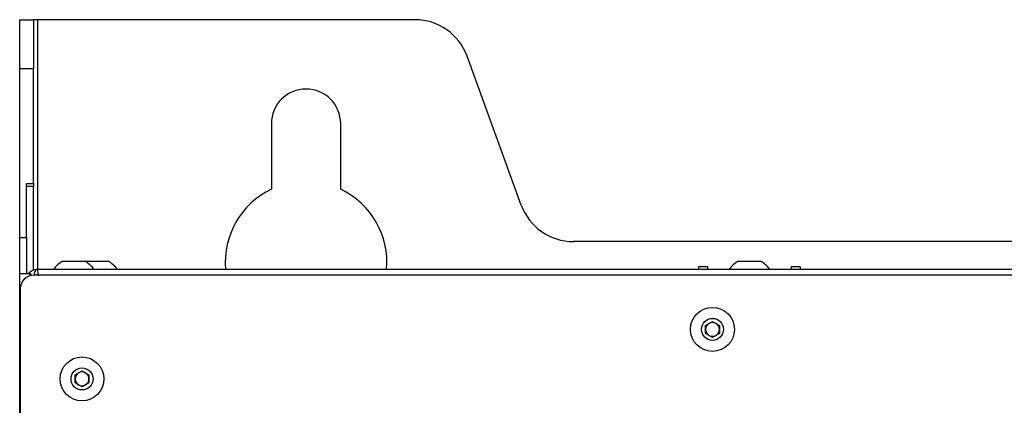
# Model space of a CAD drawing. Header units: millimetres. Extents: x 155473 to 158085, y 111018 to 114514.
# Tile 119 of 181: x 156776 to 156989, y 113209 to 113292. Entities that reach past the tile are written whole.
import ezdxf

# ---------------------------------------------------------------- set-up
doc = ezdxf.new("R2010")
doc.units = ezdxf.units.MM

msp = doc.modelspace()

# ---------------------------------------------------------------- linework, layer by layer
at = {"color": 7, "linetype": 'Continuous', "lineweight": 25}
for p, q in [((156775.71, 113292.12), (156778.71, 113292.12)), ((156775.71, 113281.59), (156775.71, 113292.12)), ((156778.71, 113292.12), (156778.71, 113281.59)), ((156779.61, 113292.12), (156778.71, 113292.12)), ((156861.31, 113292.12), (156779.61, 113292.12)), ((156779.61, 113238.12), (156779.61, 113292.12)), ((156884.31, 113252.02), (156872.59, 113284.22)), ((156775.71, 113281.59), (156778.71, 113281.59)), ((156775.71, 113245.02), (156775.71, 113281.59)), ((156778.71, 113256.68), (156778.71, 113281.59)), ((156830.21, 113269.62), (156830.21, 113255.43)), ((156845.21, 113255.43), (156845.21, 113269.62)), ((156777.21, 113256.68), (156778.71, 113256.68)), ((156777.21, 113245.02), (156777.21, 113256.68)), ((156778.71, 113256.68), (156778.71, 113256)), ((156778.71, 113256), (156777.21, 113256)), ((156778.71, 113237.96), (156778.71, 113256)), ((156775.71, 113245.02), (156777.21, 113245.02)), ((156775.71, 113237.12), (156775.71, 113245.02)), ((156777.21, 113245.02), (156777.21, 113237.12)), ((157099.84, 113244.12), (156895.59, 113244.12)), ((156785.04, 113239.87), (156787.41, 113239.87)), ((156787.41, 113239.87), (156789.79, 113239.87)), ((156790.09, 113239.87), (156789.94, 113239.79)), ((156790.09, 113239.87), (156792.46, 113239.87)), ((156792.46, 113239.87), (156794.84, 113239.87)), ((156931.34, 113239.87), (156933.71, 113239.87)), ((156933.71, 113239.87), (156936.09, 113239.87)), ((156775.71, 112386.87), (156775.71, 113237.12)), ((156777.96, 113237.12), (156775.71, 113237.12)), ((156777.96, 113237.12), (156778.27, 113236.81)), ((156777.96, 113237.12), (156778.2, 113237.12)), ((156777.96, 113236.73), (156777.96, 113237.12)), ((156779.46, 113238.12), (157215.96, 113238.12)), ((156924.71, 113238.62), (156922.71, 113238.62)), ((156922.71, 113238.62), (156922.71, 113238.12)), ((156924.71, 113238.12), (156924.71, 113238.62)), ((156944.71, 113238.62), (156942.71, 113238.62)), ((156942.71, 113238.62), (156942.71, 113238.12)), ((156944.71, 113238.62), (156944.71, 113238.12)), ((157216.59, 113236.86), (156778.84, 113236.86)), ((156775.84, 113233.86), (156775.84, 112831.16)), ((156924.21, 113225.99), (156925.71, 113226.85)), ((156925.71, 113226.85), (156927.21, 113225.99)), ((156924.21, 113224.25), (156924.21, 113225.99)), ((156925.71, 113223.39), (156924.21, 113224.25)), ((156927.21, 113224.25), (156925.71, 113223.39)), ((156927.21, 113225.99), (156927.21, 113224.25)), ((156787.71, 113215.28), (156789.21, 113216.15)), ((156789.21, 113216.15), (156790.71, 113215.28)), ((156787.71, 113213.55), (156787.71, 113215.28)), ((156789.21, 113212.68), (156787.71, 113213.55)), ((156790.71, 113213.55), (156789.21, 113212.68)), ((156790.71, 113215.28), (156790.71, 113213.55))]:
    msp.add_line(p, q, dxfattribs=at)
for centre, radius in [((156925.71, 113225.12), 4.75), ((156925.71, 113225.12), 2.38), ((156789.21, 113214.41), 4.75), ((156789.21, 113214.41), 2.38)]:
    msp.add_circle(centre, radius, dxfattribs=at)
for centre, radius, start, end in [((156861.31, 113280.12), 12, 20, 90), ((156837.71, 113269.62), 7.5, 0, 180), ((156837.71, 113239.62), 17.5, 115.3769, 184.9171), ((156837.71, 113239.62), 17.5, 355.0829, 64.6231), ((156895.59, 113256.12), 12, 200, 270), ((156787.41, 113235.11), 5.32, 116.5409, 145.5721), ((156787.41, 113235.11), 5.32, 34.4279, 63.4591), ((156792.46, 113235.11), 5.32, 34.4279, 63.4591), ((156933.71, 113235.11), 5.32, 116.5409, 145.5721), ((156933.71, 113235.11), 5.32, 34.4279, 63.4591), ((156778.84, 113233.86), 3, 90, 180), ((156925.71, 113225.12), 1.5, 120, 180), ((156925.71, 113225.12), 1.5, 60, 120), ((156925.71, 113225.12), 1.5, 0, 60), ((156925.71, 113225.12), 1.5, 180, 240), ((156925.71, 113225.12), 1.5, 300, 0), ((156925.71, 113225.12), 1.5, 240, 300), ((156789.21, 113214.41), 1.5, 120, 180), ((156789.21, 113214.41), 1.5, 60, 120), ((156789.21, 113214.41), 1.5, 0, 60), ((156789.21, 113214.41), 1.5, 180, 240), ((156789.21, 113214.41), 1.5, 300, 0), ((156789.21, 113214.41), 1.5, 240, 300)]:
    msp.add_arc(centre, radius, start, end, dxfattribs=at)
for points, knots in [([(156777.59, 113237.12), (156777.7, 113237.28), (156777.82, 113237.42), (156778.1, 113237.67), (156778.25, 113237.77), (156778.58, 113237.95), (156778.75, 113238.01), (156779.1, 113238.1), (156779.28, 113238.12), (156779.46, 113238.12)], [0, 0, 0, 0, 0.25, 0.25, 0.5, 0.5, 0.75, 0.75, 1, 1, 1, 1]), ([(156779.46, 113238.12), (156779.46, 113238.12), (156779.46, 113238.12), (156779.46, 113238.12), (156779.46, 113238.12), (156779.37, 113238.12), (156779.25, 113238.05), (156779.07, 113237.8), (156778.91, 113237.46), (156778.83, 113237.03), (156778.8, 113236.86)], [0, 0, 0, 0, 0.0037252, 0.0047543, 0.0057973, 0.0066034, 0.3271067, 0.4313925, 0.7636463, 1, 1, 1, 1])]:
    msp.add_open_spline(points, degree=3, knots=knots, dxfattribs=at)
for points in [[(156778.07, 113237.02), (156778.11, 113237.06), (156778.15, 113237.09), (156778.2, 113237.12)], [(156779.46, 113238.12), (156779.49, 113238.12), (156779.52, 113238.06), (156779.54, 113237.95)], [(156779.54, 113237.95), (156779.57, 113237.84), (156779.59, 113237.67), (156779.62, 113237.46)], [(156779.62, 113237.46), (156779.65, 113237.25), (156779.67, 113237), (156779.7, 113236.73)]]:
    msp.add_open_spline(points, degree=3, dxfattribs=at)

doc.saveas('drawing.dxf')
